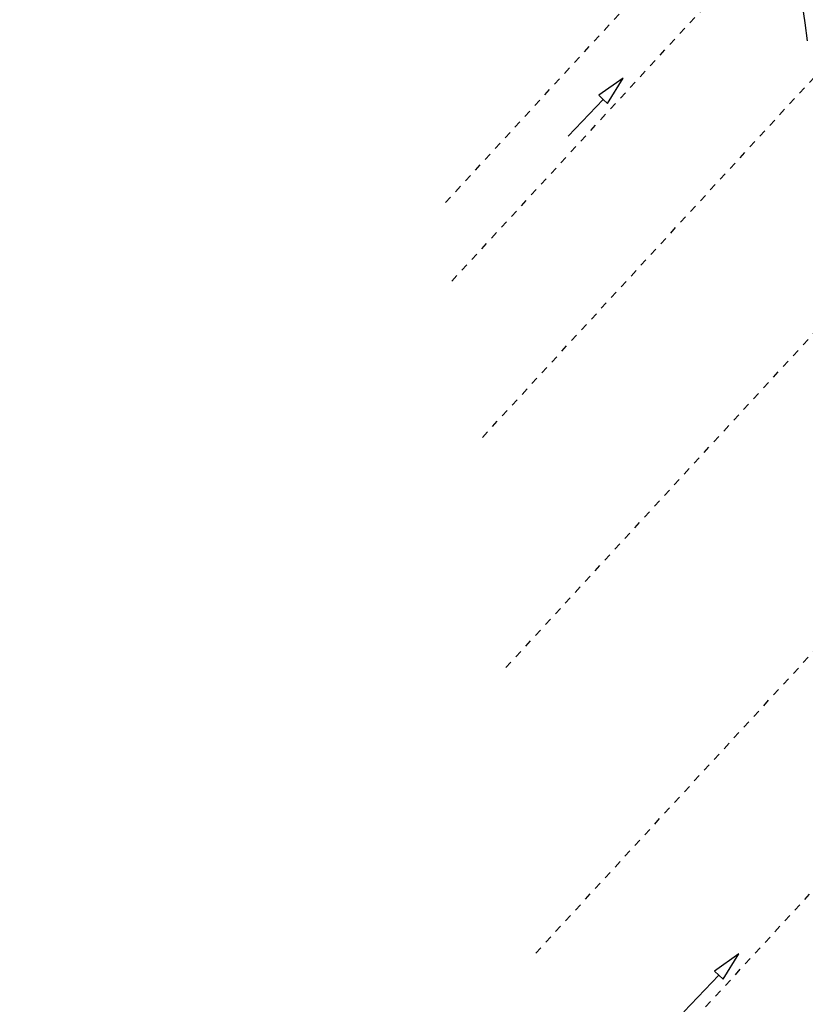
# Model space of a CAD drawing. Extents: x 446457 to 447032, y 444506 to 445688.
# Tile 21 of 83: x 446652 to 446706, y 444734 to 444801. Entities that reach past the tile are written whole.
import ezdxf

# ---------------------------------------------------------------- set-up
doc = ezdxf.new("R2010")
doc.units = 0
doc.header["$LTSCALE"] = 2
doc.header["$MEASUREMENT"] = 0
doc.linetypes.add('ACAD_ISO03W100', pattern=[0.5, 0.25, -0.25])
doc.linetypes.add('AUSGEZOGEN', pattern=[0])
for name, color, linetype in [('DB-vorhandene_Dränagen', 15, 'CONTINUOUS'), ('DB-Wegböschungen', 15, 'CONTINUOUS'), ('FBRTOP', 250, 'AUSGEZOGEN')]:
    doc.layers.add(name, color=color, linetype=linetype)

msp = doc.modelspace()

# ---------------------------------------------------------------- linework, layer by layer
at = {"layer": 'DB-vorhandene_Dränagen', "linetype": 'ACAD_ISO03W100'}
for p, q in [((446681.305, 444788.514), (446705.437, 444814.724)), ((446681.739, 444783.139), (446705.871, 444809.349)), ((446683.821, 444772.446), (446707.647, 444798.323)), ((446685.423, 444756.696), (446709.94, 444783.323)), ((446687.47, 444737.174), (446712.673, 444764.547)), ((446695.016, 444729.074), (446712.201, 444747.739))]:
    msp.add_line(p, q, dxfattribs=at)
at = {"layer": 'DB-vorhandene_Dränagen', "linetype": 'Continuous'}
for p, q in [((446693.453, 444797.016), (446691.785, 444795.841)), ((446692.365, 444795.291), (446693.453, 444797.016)), ((446689.684, 444793.048), (446692.075, 444795.566)), ((446691.785, 444795.841), (446692.075, 444795.566)), ((446692.075, 444795.566), (446692.365, 444795.291)), ((446701.361, 444737.12), (446699.694, 444735.945)), ((446700.274, 444735.395), (446701.361, 444737.12)), ((446697.592, 444733.152), (446699.984, 444735.67)), ((446699.694, 444735.945), (446699.984, 444735.67)), ((446699.984, 444735.67), (446700.274, 444735.395))]:
    msp.add_line(p, q, dxfattribs=at)
at = {"layer": 'DB-Wegböschungen', "linetype": 'Continuous'}
for p, q in [((446705.685, 444802.033), (446705.857, 444800.795)), ((446705.857, 444800.795), (446706.032, 444799.557))]:
    msp.add_line(p, q, dxfattribs=at)
at = {"layer": 'FBRTOP', "const_width": 0.5}
for points in [[(446727.61, 445203.657, 0.000005), (446731.551, 445175.831, 0.000006)], [(446734.439, 445155.439, 0.000005), (446738.345, 445127.869, 0.000006), (446741.348, 445106.672, 0.000262)], [(446769.381, 444909.081, 0.000143), (446772.833, 444884.705, 0.000117), (446776.395, 444859.645, -0.00009), (446779.957, 444834.586, -0.000035), (446781.73, 444822.091, -0.000036), (446783.438, 444810.04, -0.000285), (446784.88, 444799.819, 0.000197), (446786.968, 444785.001, 0.000526), (446790.163, 444762.559, -0.000443), (446793.963, 444735.904, -0.000393), (446797.87, 444708.162, 0.000518), (446800.837, 444687.137, 0.000013), (446804.379, 444662.224, 0.000014), (446807.839, 444637.901, 0.000003), (446809.638, 444625.258, 0.000005), (446810.731, 444617.575, 0.000318)]]:
    msp.add_lwpolyline(points, format="xyb", dxfattribs=at)
at = {"layer": 'FBRTOP', "const_width": 0.5, "flags": 128}
msp.add_lwpolyline([(446675.464, 445601.135, -0.000029), (446678.25, 445581.617, -0.000083), (446679.221, 445574.799), (446686.226, 445525.578, -0.000461), (446689.716, 445500.849, 0.000412), (446693.207, 445476.12, 0.000274), (446696.649, 445451.977, -0.000308), (446700.09, 445427.835, -0.000041), (446704.161, 445399.134, -0.000053), (446707.341, 445376.683, -0.000068), (446710.752, 445352.56, 0.000201), (446714.163, 445328.437, 0.000066), (446717.769, 445303.036, -0.000029), (446721.374, 445277.636, -0.000013), (446726.042, 445244.733, -0.000025), (446728.415, 445227.994, -0.000188), (446731.776, 445204.216, 0.000116), (446735.137, 445180.439, 0.000098), (446738.601, 445156.005, -0.000125), (446742.066, 445131.571, -0.00007), (446745.54, 445107.001, 0.000053), (446749.014, 445082.431, 0.000033), (446753.825, 445048.448, 0.00007), (446756.101, 445032.394, 0.000049), (446757.103, 445025.342, 0.000008), (446763.022, 444983.696, 0.000035), (446769.863, 444935.597, 0.000241), (446770.853, 444928.663, 0.000398), (446771.036, 444927.389, -0.000146), (446771.22, 444926.116, -0.001113), (446773.396, 444910.738, 0.00067), (446776.99, 444885.182), (446784.076, 444835.289, -0.000024), (446786.402, 444818.904, -0.000012), (446791.075, 444785.975)], format="xyb", dxfattribs=at)

doc.saveas('drawing.dxf')
